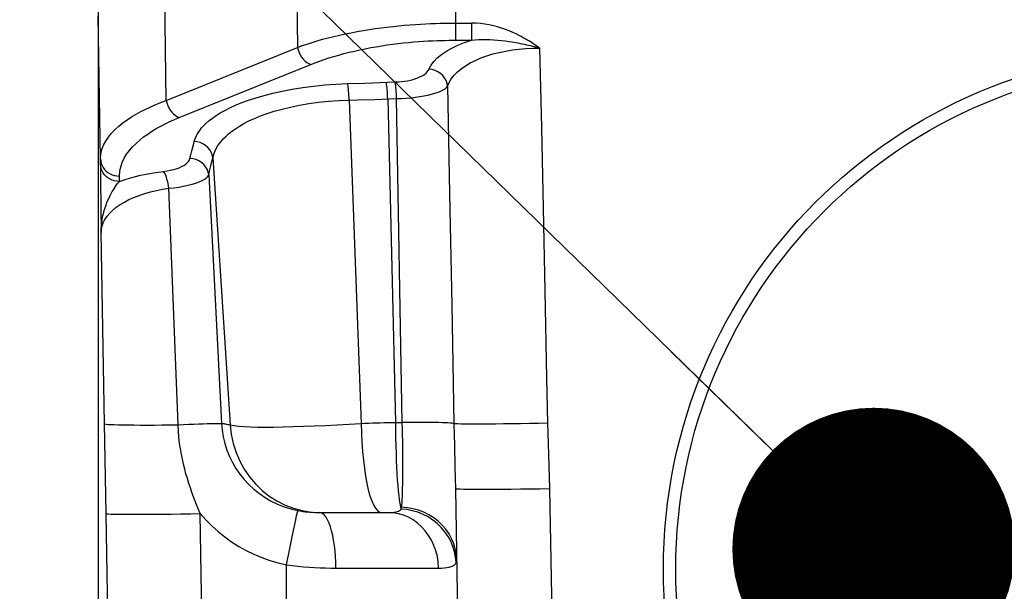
# Model space of a CAD drawing. Header units: millimetres. Extents: x 0 to 420, y 0 to 297.
# Tile 54 of 65: x 312 to 323, y 225 to 231. Entities that reach past the tile are written whole.
import ezdxf

# ---------------------------------------------------------------- set-up
doc = ezdxf.new("R2010")
doc.units = ezdxf.units.MM
doc.header["$LTSCALE"] = 23.1
doc.layers.get('0').update_dxf_attribs({"linetype": 'CONTINUOUS'})
for name, color, linetype in [('COMPONENTS', 7, 'CONTINUOUS'), ('DETAIL', 7, 'CONTINUOUS'), ('DIMENSION', 7, 'CONTINUOUS')]:
    doc.layers.add(name, color=color, linetype=linetype)
doc.styles.get("Standard").update_dxf_attribs({"font": 'arial.ttf'})
doc.dimstyles.new('DIMSTYLE_8', dxfattribs={"dimtxt": 3, "dimasz": 3, "dimexe": 0.18, "dimexo": 0.0625, "dimgap": 0.09, "dimtad": 1, "dimlfac": 5, "dimdsep": 46, "dimtxsty": 'STANDARD', "dimblk": '_FILLED', "dimblk1": '_FILLED', "dimblk2": '_FILLED', "dimcen": 0.09, "dimadec": 0, "dimazin": 0, "dimtp": 0.5, "dimtm": 0.5, "dimtfac": 1, "dimtofl": 0, "dimtmove": 0, "dimatfit": 3, "dimldrblk": '_FILLED', "dimfxl": 1, "dimtolj": 1, "dimarcsym": 0})
doc.dimstyles.get("Standard").update_dxf_attribs({"dimtxt": 3, "dimasz": 3, "dimexe": 0.18, "dimexo": 0.0625, "dimgap": 0.09, "dimtad": 1, "dimdec": 3, "dimdsep": 46, "dimtxsty": 'STANDARD', "dimblk": '_FILLED', "dimblk1": '_FILLED', "dimblk2": '_FILLED', "dimcen": 0.09, "dimadec": 0, "dimazin": 0, "dimtol": 1, "dimtp": 0.001, "dimtm": 0.001, "dimtfac": 1, "dimtdec": 3, "dimtofl": 0, "dimtmove": 0, "dimatfit": 3, "dimldrblk": '_FILLED', "dimfxl": 1, "dimtolj": 1, "dimarcsym": 0})

# ---------------------------------------------------------------- blocks, each defined once
blk = doc.blocks.new('_FILLED')
at = {"color": 0, "linetype": 'BYBLOCK'}
blk.add_solid([(0, 0), (-1, 0.2), (-1, -0.2)], dxfattribs=at)
blk = doc.blocks.new('*D7')
at = {"layer": 'DIMENSION', "color": 2, "linetype": 'CONTINUOUS'}
for p, q in [((300.38, 246.404), (300.38, 255.457)), ((360.78, 250.647), (360.78, 255.457)), ((300.38, 253.457), (330.58, 253.457)), ((360.78, 253.457), (330.58, 253.457)), ((360.78, 242.582), (360.78, 248.674)), ((300.38, 225.123), (300.38, 244.922)), ((360.78, 225.123), (360.78, 240.18))]:
    blk.add_line(p, q, dxfattribs=at)
at = {"layer": 'DIMENSION', "color": 2, "linetype": 'CONTINUOUS', "xscale": 3, "yscale": 3, "zscale": 3, "rotation": 180}
blk.add_blockref('_FILLED', (300.38, 253.457), dxfattribs=at)
at = {"layer": 'DIMENSION', "color": 2, "linetype": 'CONTINUOUS', "xscale": 3, "yscale": 3, "zscale": 3}
blk.add_blockref('_FILLED', (360.78, 253.457), dxfattribs=at)
at = {"layer": 'DIMENSION', "color": 2, "linetype": 'CONTINUOUS', "insert": (330.58, 257.207), "char_height": 3, "width": 6.99257, "attachment_point": 2, "line_spacing_factor": 0.9}
blk.add_mtext('302', dxfattribs=at)

msp = doc.modelspace()

# ---------------------------------------------------------------- linework, layer by layer
at = {"layer": 'COMPONENTS', "color": 9, "linetype": 'CONTINUOUS'}
for p, q in [((316.87411, 232.59823), (316.87411, 230.81073)), ((315.17706, 232.31422), (315.19643, 230.73545)), ((313.80235, 230.17221), (313.78294, 231.75097)), ((313.10643, 229.55119), (313.08, 231.06531)), ((316.87411, 230.99268), (317.04387, 230.99268)), ((317.04388, 230.99268), (317.04388, 230.81073)), ((313.80235, 230.17221), (315.19643, 230.73545)), ((316.83989, 230.81071), (317.0437, 230.81073)), ((317.7667, 230.72796), (317.78508, 229.8848)), ((313.94302, 229.99025), (315.33714, 230.55351)), ((315.72865, 230.35074), (315.91158, 230.35699)), ((315.91158, 230.35699), (316.23321, 230.36767)), ((316.78996, 230.32336), (316.81162, 229.18343)), ((315.74533, 230.17557), (315.83676, 230.17816)), ((315.74533, 230.17557), (315.87406, 226.74293)), ((315.83676, 230.17816), (316.01882, 230.18362)), ((316.01882, 230.18362), (316.24921, 230.19108)), ((316.15468, 230.18795), (316.23573, 226.75403)), ((316.30921, 226.75408), (316.24921, 230.19108)), ((317.78508, 229.8848), (317.80346, 229.02809)), ((314.05614, 229.55662), (314.06568, 229.59637)), ((314.06568, 229.59637), (314.07546, 229.63624)), ((314.07546, 229.63624), (314.08546, 229.67621)), ((314.28852, 229.52342), (314.30441, 229.58778)), ((313.10643, 229.49487), (313.10643, 229.55119)), ((314.27362, 229.46231), (314.28852, 229.52342)), ((314.29869, 229.56454), (314.48318, 226.72799)), ((313.30639, 229.3129), (313.30639, 229.36928)), ((314.25447, 229.38195), (314.26394, 229.42197)), ((314.25447, 229.38195), (314.39081, 226.74436)), ((314.26394, 229.42197), (314.27362, 229.46231)), ((313.92897, 226.72899), (313.83088, 229.24007)), ((316.81162, 229.18343), (316.83382, 228.00371)), ((313.14645, 229.00406), (313.15534, 229.03307)), ((317.80346, 229.02809), (317.82195, 228.15081)), ((313.14887, 226.73997), (313.11381, 228.76946)), ((313.16511, 225.78689), (313.14887, 226.73997)), ((316.23573, 226.75403), (316.30921, 226.75408)), ((317.86116, 226.41549), (317.87299, 226.04895)), ((317.87299, 226.04895), (318.04966, 215.9278)), ((313.3349, 215.99039), (313.16511, 225.78689)), ((314.33472, 215.99039), (314.16493, 225.78689)), ((315.17505, 225.70156), (315.18802, 225.76289)), ((315.1486, 225.57493), (315.17505, 225.70156)), ((315.11593, 225.41722), (315.1486, 225.57493)), ((315.08, 225.24274), (315.11593, 225.41722)), ((315.08, 214.19823), (315.08, 225.24274)), ((315.6052, 225.2087), (316.69451, 225.2087))]:
    msp.add_line(p, q, dxfattribs=at)
at = {"layer": 'COMPONENTS', "color": 7, "linetype": 'CONTINUOUS'}
for p, q in [((313.08, 231.11415), (313.08, 219.98404)), ((313.10643, 229.49487), (313.10658, 229.44275)), ((313.10658, 229.44275), (313.10754, 229.31709)), ((313.10754, 229.31709), (313.11381, 228.76946)), ((316.87314, 226.049), (317.07314, 214.59125)), ((315.43091, 225.79823), (316.15875, 225.79823))]:
    msp.add_line(p, q, dxfattribs=at)
at = {"layer": 'COMPONENTS', "color": 9, "linetype": 'CONTINUOUS'}
for points in [[(315.19643, 230.73545), (315.24638, 230.7534), (315.29808, 230.77092), (315.35151, 230.78797), (315.40675, 230.80457), (315.46369, 230.82064), (315.52196, 230.83609), (315.58152, 230.85089), (315.64232, 230.86503), (315.70396, 230.87842), (315.76638, 230.89106), (315.8295, 230.90296), (315.89289, 230.91403), (315.95647, 230.92431), (316.02016, 230.93381), (316.08351, 230.94247), (316.14643, 230.95034), (316.20884, 230.95744), (316.27029, 230.96376), (316.3307, 230.96933), (316.38999, 230.9742), (316.44773, 230.97838), (316.50385, 230.98192), (316.5583, 230.98487), (316.61063, 230.98725), (316.66082, 230.98912), (316.70881, 230.99055), (316.7542, 230.99155), (316.79683, 230.9922), (316.8368, 230.99256), (316.87411, 230.99268)], [(317.55078, 230.86032), (317.51675, 230.87753), (317.48098, 230.894), (317.44348, 230.90972), (317.40412, 230.92493), (317.36302, 230.93939), (317.32056, 230.95239), (317.27661, 230.96391), (317.2313, 230.97397), (317.18529, 230.98194), (317.13884, 230.98761), (317.09169, 230.99119), (317.04387, 230.99268)], [(317.7667, 230.72796), (317.75183, 230.73852), (317.73644, 230.74917), (317.72052, 230.75992), (317.70409, 230.77077), (317.68712, 230.78171), (317.66957, 230.79274), (317.65144, 230.80389), (317.63271, 230.81512), (317.61329, 230.82638), (317.59314, 230.83766), (317.57231, 230.84897), (317.55078, 230.86032)], [(315.19644, 230.73546), (315.20376, 230.70814), (315.2138, 230.68146), (315.22634, 230.65594), (315.24113, 230.63211), (315.25788, 230.61045), (315.27624, 230.5914), (315.29584, 230.57536), (315.31627, 230.56264), (315.33714, 230.55351)], [(315.33714, 230.55351), (315.38287, 230.57149), (315.43018, 230.58899), (315.47907, 230.606), (315.52967, 230.62258), (315.58186, 230.63867), (315.63522, 230.65413), (315.68978, 230.66892), (315.74551, 230.68306), (315.80195, 230.69647), (315.85912, 230.7091), (315.917, 230.72099), (315.97505, 230.73208), (316.03328, 230.74236), (316.09168, 230.75184), (316.14969, 230.76052), (316.20731, 230.76839), (316.26454, 230.77547), (316.32082, 230.78181), (316.37613, 230.78739), (316.4305, 230.79223), (316.48339, 230.79643), (316.53478, 230.79998), (316.5847, 230.80289), (316.63265, 230.8053), (316.67862, 230.80719), (316.72262, 230.80858), (316.76422, 230.80961), (316.80326, 230.81034), (316.83989, 230.81071)], [(316.61437, 230.54534), (316.64342, 230.58509), (316.68002, 230.62317), (316.72471, 230.6598), (316.77695, 230.69476), (316.83513, 230.72739), (316.89871, 230.75749), (316.96824, 230.78527), (317.0437, 230.81073)], [(316.78996, 230.32336), (316.80646, 230.36362), (316.82947, 230.40227), (316.85869, 230.43928), (316.89374, 230.47484), (316.93426, 230.50878), (316.97989, 230.54058), (317.03021, 230.57016), (317.08479, 230.5976), (317.1433, 230.62255), (317.20544, 230.645), (317.27065, 230.66495), (317.33818, 230.68218), (317.40743, 230.69657), (317.47805, 230.70821), (317.5497, 230.71717), (317.62198, 230.72347), (317.69445, 230.72707), (317.7667, 230.72796)], [(317.04388, 230.81072), (317.0823, 230.81448), (317.12122, 230.81698), (317.1606, 230.81827), (317.20057, 230.81841), (317.24095, 230.81744), (317.2812, 230.81544), (317.32123, 230.81249), (317.36104, 230.80867), (317.4002, 230.8041), (317.43853, 230.79888), (317.47611, 230.79309), (317.51289, 230.7868)], [(317.51289, 230.7868), (317.53666, 230.78243), (317.55996, 230.7779), (317.58278, 230.77323), (317.60511, 230.76847), (317.62694, 230.76362), (317.64832, 230.75869), (317.66921, 230.75368), (317.68963, 230.74863), (317.70961, 230.74354), (317.72912, 230.73842), (317.74814, 230.73324), (317.7667, 230.72796)], [(316.23321, 230.36767), (316.26756, 230.36943), (316.30104, 230.37235), (316.33364, 230.37645), (316.36561, 230.38176), (316.39671, 230.38825), (316.42618, 230.3958), (316.45401, 230.40445), (316.48021, 230.41416), (316.50411, 230.42476), (316.52568, 230.43627), (316.54495, 230.44866), (316.56136, 230.46165), (316.57472, 230.47515), (316.58523, 230.48923), (316.61437, 230.54534)], [(316.78998, 230.32337), (316.78452, 230.35381), (316.77385, 230.38329), (316.75827, 230.411), (316.73819, 230.43621), (316.71417, 230.45821), (316.68685, 230.47642), (316.65698, 230.49034), (316.62537, 230.49959), (316.59287, 230.50392)], [(314.10088, 229.73638), (314.10744, 229.75901), (314.11659, 229.78213), (314.12831, 229.80573), (314.14239, 229.82983), (314.15905, 229.85441), (314.17898, 229.87948), (314.20213, 229.90505), (314.22856, 229.9311), (314.25911, 229.95752), (314.29375, 229.98435), (314.3325, 230.01155), (314.37636, 230.03886), (314.4253, 230.06635), (314.47933, 230.09397), (314.53946, 230.12127), (314.60585, 230.14837), (314.67832, 230.17516), (314.75745, 230.20093), (314.84358, 230.22574), (314.93636, 230.24952), (315.03529, 230.27134), (315.14127, 230.29119), (315.2534, 230.30908), (315.36852, 230.32407), (315.48557, 230.33586), (315.60562, 230.34475), (315.72865, 230.35074)], [(315.74533, 230.17557), (315.74423, 230.20064), (315.74287, 230.22514), (315.74129, 230.24869), (315.73951, 230.27092), (315.73755, 230.29145), (315.73545, 230.30998), (315.73325, 230.3262), (315.73097, 230.33986), (315.72865, 230.35074)], [(316.15472, 230.18796), (316.15367, 230.2132), (316.15238, 230.23789), (316.15087, 230.26164), (316.14917, 230.28405), (316.14729, 230.30477), (316.14528, 230.32346), (316.14317, 230.33982), (316.14098, 230.3536), (316.13875, 230.36455)], [(316.24921, 230.19108), (316.24816, 230.21632), (316.24687, 230.24102), (316.24536, 230.26476), (316.24365, 230.28717), (316.24177, 230.30789), (316.23976, 230.32659), (316.23763, 230.34295), (316.23544, 230.35672), (316.23321, 230.36767)], [(316.24921, 230.19108), (316.30036, 230.19306), (316.35089, 230.19614), (316.40041, 230.20033), (316.44852, 230.20565), (316.49488, 230.21206), (316.53917, 230.21947), (316.58105, 230.2279), (316.62015, 230.23733), (316.65613, 230.24757), (316.68867, 230.25865), (316.71747, 230.27055), (316.74223, 230.28299), (316.76269, 230.29589), (316.77866, 230.30934), (316.78996, 230.32336)], [(313.10643, 229.55119), (313.11039, 229.60146), (313.12162, 229.64994), (313.13934, 229.69649), (313.16275, 229.74094), (313.19114, 229.78328), (313.22397, 229.82369), (313.26063, 229.86215), (313.30054, 229.89862), (313.34334, 229.93327), (313.38857, 229.96611), (313.43578, 229.99715), (313.4848, 230.02656), (313.53526, 230.05438), (313.58684, 230.08062), (313.63955, 230.10548), (313.69326, 230.12904), (313.74761, 230.15127), (313.80235, 230.17221)], [(313.80233, 230.1722), (313.80965, 230.14489), (313.81968, 230.1182), (313.83223, 230.09268), (313.84702, 230.06885), (313.86377, 230.04719), (313.88213, 230.02815), (313.90172, 230.0121), (313.92216, 229.99939), (313.94302, 229.99025)], [(314.30441, 229.58778), (314.31209, 229.61153), (314.32187, 229.63577), (314.33387, 229.6604), (314.34828, 229.68546), (314.36536, 229.711), (314.38532, 229.73699), (314.40836, 229.76336), (314.43483, 229.79012), (314.46497, 229.81721), (314.499, 229.84452), (314.53735, 229.87201), (314.58028, 229.89957), (314.62803, 229.92705), (314.68107, 229.95433), (314.73971, 229.98127), (314.8041, 230.00763), (314.87444, 230.03311), (314.951, 230.05752), (315.03372, 230.08056), (315.12223, 230.10179), (315.21688, 230.12105), (315.31707, 230.13796), (315.42066, 230.152), (315.52657, 230.16296), (315.63496, 230.17085), (315.74533, 230.17557)], [(313.30639, 229.36928), (313.31107, 229.41962), (313.32102, 229.46799), (313.33625, 229.51437), (313.35732, 229.55877), (313.38368, 229.6012), (313.41358, 229.64166), (313.44688, 229.68012), (313.48372, 229.71661), (313.52282, 229.7513), (313.56403, 229.78415), (313.6075, 229.81519), (313.65232, 229.84463), (313.69839, 229.87246), (313.74581, 229.8987), (313.79404, 229.92357), (313.84289, 229.94716), (313.89256, 229.96939), (313.94302, 229.99025)], [(314.08546, 229.67621), (314.09569, 229.71629), (314.10088, 229.73638)], [(314.29869, 229.56454), (314.29249, 229.59422), (314.28128, 229.62277), (314.26533, 229.64943), (314.24509, 229.67352), (314.22106, 229.69439), (314.19388, 229.7115), (314.16427, 229.72441), (314.133, 229.73278), (314.10088, 229.73637)], [(313.10643, 229.55123), (313.10858, 229.52734), (313.11404, 229.50392), (313.12271, 229.48134), (313.13445, 229.45999), (313.14907, 229.44022), (313.16631, 229.42236), (313.18589, 229.40672), (313.20748, 229.39354), (313.23073, 229.38306), (313.25523, 229.37545), (313.2806, 229.37083), (313.30639, 229.36928)], [(313.30639, 229.31292), (313.2806, 229.31447), (313.25523, 229.31909), (313.23072, 229.32671), (313.20748, 229.33719), (313.18589, 229.35036), (313.16631, 229.36601), (313.14907, 229.38387), (313.13445, 229.40364), (313.12271, 229.42499), (313.11404, 229.44756), (313.10858, 229.47099), (313.10643, 229.49487)], [(313.77594, 229.41928), (313.8125, 229.42436), (313.84714, 229.43075), (313.87985, 229.43846), (313.91094, 229.44756), (313.9401, 229.45799), (313.96642, 229.46947), (313.98983, 229.48208), (314.01039, 229.49575), (314.02738, 229.51008), (314.04054, 229.52494), (314.05013, 229.54045), (314.05614, 229.55662)], [(314.25447, 229.38195), (314.24876, 229.41207), (314.23787, 229.44109), (314.2221, 229.46823), (314.20186, 229.49277), (314.17772, 229.51403), (314.1503, 229.53146), (314.12035, 229.54458), (314.08868, 229.55305), (314.05614, 229.55662)], [(313.30639, 229.3129), (313.37814, 229.33713), (313.4525, 229.35876), (313.52945, 229.37779), (313.60901, 229.39422), (313.69117, 229.40805), (313.77594, 229.41928)], [(313.83082, 229.24006), (313.82735, 229.26579), (313.82301, 229.29098), (313.81787, 229.3152), (313.81203, 229.33805), (313.80557, 229.35913), (313.79861, 229.3781), (313.79127, 229.39462), (313.78367, 229.40843), (313.77594, 229.41928)], [(313.83088, 229.24007), (313.88508, 229.24599), (313.93738, 229.25317), (313.98725, 229.2616), (314.03419, 229.27133), (314.07775, 229.28226), (314.11751, 229.29417), (314.15305, 229.30708), (314.18394, 229.32095), (314.20982, 229.33541), (314.23038, 229.35035), (314.24533, 229.36586), (314.25447, 229.38195)], [(313.15534, 229.03307), (313.16494, 229.06102), (313.17513, 229.0879), (313.18582, 229.11366), (313.19687, 229.13827), (313.20818, 229.16167), (313.21965, 229.18382), (313.23118, 229.2047), (313.24265, 229.22426), (313.25398, 229.24245), (313.2651, 229.25928), (313.27595, 229.27476), (313.28648, 229.28885), (313.29664, 229.30157), (313.30639, 229.31293)], [(313.11381, 228.76945), (313.1162, 228.80475), (313.12362, 228.83966), (313.13615, 228.87419), (313.15384, 228.90863), (313.17668, 228.94272), (313.20442, 228.97566), (313.23687, 229.00738), (313.27385, 229.03795), (313.31503, 229.06684), (313.35996, 229.09394), (313.40849, 229.11935), (313.46068, 229.14286), (313.51657, 229.16455), (313.57562, 229.18436), (313.63701, 229.20186), (313.70016, 229.21691), (313.76491, 229.22965), (313.83088, 229.24007)], [(313.11382, 228.76945), (313.11393, 228.79068), (313.11459, 228.81167), (313.11578, 228.83241), (313.11749, 228.85289), (313.1197, 228.8731), (313.12236, 228.89297), (313.12546, 228.9125), (313.12897, 228.93166), (313.13286, 228.95042), (313.13709, 228.96873), (313.14163, 228.98662), (313.14645, 229.00406)], [(317.82195, 228.15081), (317.8411, 227.22487), (317.8509, 226.74541)], [(316.83382, 228.00371), (316.84936, 227.171), (316.85734, 226.74077)], [(316.85734, 226.74077), (316.84866, 226.74296), (316.83502, 226.74502), (316.81654, 226.74693), (316.79337, 226.74867), (316.76571, 226.75024), (316.7338, 226.75161), (316.69789, 226.75278), (316.6583, 226.75374), (316.61536, 226.75447), (316.56943, 226.75498), (316.5209, 226.75526), (316.47018, 226.7553), (316.41769, 226.75511), (316.36388, 226.75468), (316.30921, 226.75403)], [(313.14887, 226.73997), (313.15353, 226.7378), (313.16616, 226.73577), (313.18664, 226.73393), (313.21481, 226.73227), (313.25045, 226.73081), (313.29327, 226.72956), (313.34293, 226.72854), (313.39904, 226.72775), (313.46114, 226.7272), (313.52873, 226.72688), (313.60129, 226.72681), (313.67822, 226.72699), (313.75891, 226.72741), (313.84272, 226.72807), (313.92897, 226.72897)], [(313.92899, 226.72899), (313.9873, 226.73175), (314.04368, 226.7343), (314.09754, 226.73663), (314.14833, 226.7387), (314.19554, 226.7405), (314.23867, 226.742), (314.2773, 226.7432), (314.31103, 226.74408), (314.33951, 226.74463), (314.36245, 226.74485), (314.37961, 226.74473), (314.39083, 226.74428)], [(314.16493, 225.7869), (314.14724, 225.82908), (314.12947, 225.87244), (314.11173, 225.91702), (314.09408, 225.96304), (314.0767, 226.01039), (314.05984, 226.05861), (314.04357, 226.10771), (314.02799, 226.15776), (314.0133, 226.20843), (313.99965, 226.25939), (313.98695, 226.31101), (313.9751, 226.36402), (313.96439, 226.41816), (313.95481, 226.47374), (313.94612, 226.53242), (313.93857, 226.59479), (313.93272, 226.66032), (313.92899, 226.72899)], [(314.39081, 226.74436), (314.39718, 226.67234), (314.40885, 226.60086), (314.42578, 226.53028), (314.44794, 226.46093), (314.47521, 226.39325), (314.50742, 226.32777), (314.54431, 226.26493), (314.58574, 226.20495), (314.63156, 226.14808), (314.68154, 226.0946), (314.73543, 226.04483), (314.79307, 225.99898), (314.85418, 225.9573), (314.91844, 225.92004), (314.98555, 225.88748), (315.05517, 225.85978), (315.12694, 225.83708), (315.20047, 225.81951)], [(314.39081, 226.74436), (314.39758, 226.74365), (314.40519, 226.74268), (314.41365, 226.74143), (314.42298, 226.73989), (314.43319, 226.73808), (314.44429, 226.73598), (314.45632, 226.7336), (314.46928, 226.73094), (314.48318, 226.72799)], [(314.48318, 226.72799), (314.52415, 226.72077), (314.57384, 226.71494), (314.63216, 226.71046), (314.69902, 226.70737), (314.77418, 226.70561), (314.85716, 226.70501), (314.94762, 226.70557), (315.04519, 226.70726), (315.14919, 226.70989), (315.25914, 226.71344), (315.3745, 226.7179), (315.49434, 226.72311), (315.61792, 226.729), (315.74471, 226.73562), (315.87406, 226.74293)], [(314.48319, 226.72799), (314.49467, 226.62872), (314.51557, 226.53115), (314.54569, 226.43625), (314.58472, 226.34496), (314.63228, 226.25821), (314.68788, 226.17686), (314.75098, 226.10172), (314.82094, 226.03354), (314.89706, 225.97301), (314.97858, 225.92073), (315.06469, 225.87722), (315.15452, 225.84293), (315.24718, 225.81818), (315.34175, 225.80323), (315.43726, 225.79823)], [(315.87406, 226.74293), (315.91372, 226.74497), (315.95357, 226.74682), (315.99359, 226.74846), (316.0338, 226.74989), (316.07416, 226.75113), (316.11456, 226.75216), (316.15495, 226.75298), (316.19534, 226.7536), (316.23573, 226.75401)], [(315.87406, 226.74293), (315.87634, 226.64251), (315.88079, 226.54367), (315.88735, 226.44743), (315.89595, 226.35477), (315.90652, 226.26663), (315.91894, 226.18392), (315.93308, 226.10747), (315.9488, 226.03806), (315.96594, 225.9764), (315.98432, 225.92313), (316.00377, 225.87878), (316.02407, 225.84381), (316.04503, 225.81858), (316.06642, 225.80333), (316.08804, 225.79823)], [(316.23694, 226.75403), (316.23752, 226.67065), (316.23865, 226.58817), (316.24033, 226.50716), (316.24255, 226.42819), (316.24528, 226.35182), (316.24852, 226.27856), (316.25224, 226.20895), (316.25641, 226.14346), (316.26101, 226.08256), (316.26599, 226.02671), (316.27133, 225.97625), (316.277, 225.93145), (316.28297, 225.89264), (316.2892, 225.86017), (316.29563, 225.83429)], [(316.3021, 225.85339), (316.30446, 225.8772), (316.30656, 225.90505), (316.30844, 225.93684), (316.31012, 225.97241), (316.31161, 226.01161), (316.31286, 226.05427), (316.31386, 226.10021), (316.31465, 226.14922), (316.31519, 226.20105), (316.31548, 226.25543), (316.31554, 226.31215), (316.31535, 226.37106), (316.3149, 226.432), (316.31423, 226.49462), (316.31332, 226.55845), (316.31217, 226.62313), (316.3108, 226.68843), (316.30921, 226.75408)], [(316.85733, 226.74078), (316.8596, 226.62486), (316.86222, 226.50934), (316.86801, 226.27909)], [(317.8509, 226.74541), (317.7538, 226.74353), (317.65762, 226.74183), (317.56327, 226.74033), (317.47164, 226.73904), (317.38359, 226.73798), (317.29996, 226.73716), (317.22154, 226.73657), (317.14907, 226.73623), (317.08324, 226.73615), (317.02466, 226.73632), (316.97389, 226.73673), (316.93142, 226.7374), (316.89764, 226.7383), (316.87287, 226.73944), (316.85735, 226.74079)], [(317.8509, 226.74541), (317.85414, 226.6395), (317.86116, 226.41549)], [(316.86801, 226.27909), (316.8708, 226.16409), (316.87313, 226.04908)], [(317.87299, 226.04895), (317.7685, 226.04723), (317.66515, 226.04571), (317.56408, 226.04442), (317.46639, 226.04337), (317.37315, 226.04257), (317.28539, 226.04204), (317.20407, 226.04177), (317.13007, 226.04177), (317.06421, 226.04204), (317.0072, 226.04257), (316.95968, 226.04337), (316.92216, 226.04442), (316.89505, 226.04571), (316.87865, 226.04723), (316.87314, 226.04896)], [(315.18802, 225.76289), (315.19661, 225.80275), (315.19914, 225.81408), (315.20048, 225.81951)], [(315.20047, 225.81951), (315.22649, 225.81463), (315.2524, 225.81047), (315.27818, 225.807), (315.30383, 225.80416), (315.32934, 225.80193), (315.35479, 225.80026), (315.3802, 225.79911), (315.40556, 225.79844), (315.43091, 225.79823)], [(316.15875, 225.79823), (316.18209, 225.79854), (316.20358, 225.79954), (316.22315, 225.80133), (316.24067, 225.80401), (316.25609, 225.80768), (316.26939, 225.81245), (316.28051, 225.8184), (316.28929, 225.82564), (316.29563, 225.83429)], [(316.29563, 225.83429), (316.29724, 225.83708), (316.29864, 225.84002), (316.29983, 225.84312), (316.3008, 225.84637), (316.30156, 225.8498), (316.3021, 225.85339)], [(316.86404, 225.38201), (316.84679, 225.43818), (316.82383, 225.49251), (316.79539, 225.54444), (316.76175, 225.59344), (316.72325, 225.63902), (316.68029, 225.68072), (316.63329, 225.71811), (316.58275, 225.75082), (316.52916, 225.77851), (316.47308, 225.8009), (316.41507, 225.81777), (316.35572, 225.82893), (316.29563, 225.83429)], [(316.88626, 225.29696), (316.88215, 225.35457), (316.87185, 225.41146), (316.85549, 225.46707), (316.83322, 225.5208), (316.80529, 225.5721), (316.77197, 225.62044), (316.73362, 225.66532), (316.69063, 225.70627), (316.64345, 225.74286), (316.59256, 225.77473), (316.53851, 225.80153), (316.48183, 225.82299), (316.42313, 225.83889), (316.36301, 225.84906), (316.3021, 225.8534)], [(313.16511, 225.78689), (313.1713, 225.78518), (313.18827, 225.78368), (313.21585, 225.78241), (313.25373, 225.78137), (313.3015, 225.78058), (313.35864, 225.78005), (313.42453, 225.77978), (313.49845, 225.77978), (313.57961, 225.78005), (313.66713, 225.78058), (313.76005, 225.78137), (313.85736, 225.78241), (313.95801, 225.78368), (314.0609, 225.78518), (314.16493, 225.78689)], [(314.16493, 225.78689), (314.22473, 225.7194), (314.28792, 225.65565), (314.35448, 225.59567), (314.42467, 225.53925), (314.49825, 225.48659), (314.57448, 225.43823), (314.65338, 225.39425), (314.73494, 225.35457), (314.81845, 225.31954), (314.90368, 225.28928), (314.99086, 225.26368), (315.08, 225.24274)], [(315.6052, 225.2087), (315.60395, 225.27066), (315.60085, 225.33184), (315.59592, 225.39159), (315.58923, 225.44927), (315.58084, 225.50426), (315.57085, 225.55597), (315.55936, 225.60385), (315.54649, 225.64738), (315.53238, 225.6861), (315.51719, 225.71959), (315.50107, 225.74749), (315.4842, 225.76951), (315.46676, 225.78541), (315.44893, 225.79502), (315.43091, 225.79823)], [(316.69451, 225.2087), (316.69068, 225.27066), (316.68114, 225.33184), (316.66601, 225.39159), (316.64544, 225.44927), (316.61966, 225.50426), (316.58894, 225.55597), (316.55361, 225.60384), (316.51405, 225.64737), (316.47068, 225.68609), (316.42397, 225.71958), (316.37442, 225.74749), (316.32256, 225.76951), (316.26894, 225.78541), (316.21414, 225.79502), (316.15875, 225.79823)], [(316.88073, 225.2664), (316.87539, 225.32455), (316.86404, 225.38201)], [(315.08, 225.24274), (315.1408, 225.23505), (315.2011, 225.22838), (315.26083, 225.22273), (315.31987, 225.21817), (315.37822, 225.21464), (315.43597, 225.21194), (315.49311, 225.21002), (315.54953, 225.20894), (315.6052, 225.2087)], [(316.69451, 225.2087), (316.72598, 225.20893), (316.75516, 225.21059), (316.78188, 225.21367), (316.80596, 225.21802), (316.82724, 225.2238), (316.84553, 225.23147), (316.86066, 225.24121), (316.87245, 225.25286), (316.88073, 225.2664)]]:
    msp.add_lwpolyline(points, dxfattribs=at)
at = {"layer": 'COMPONENTS', "color": 7, "linetype": 'CONTINUOUS'}
msp.add_circle((324.58, 225.19823), 5.5, dxfattribs=at)
at = {"layer": 'COMPONENTS', "color": 9, "linetype": 'CONTINUOUS'}
msp.add_circle((324.58, 225.19823), 5.36807, dxfattribs=at)

# ---------------------------------------------------------------- dimensions: what is measured, and where the dimension line sits
at = {"layer": 'DIMENSION', "color": 2, "linetype": 'CONTINUOUS'}
dim = msp.add_linear_dim(base=(360.78, 253.45731), p1=(300.38, 225.12331), p2=(360.78, 225.12331), dimstyle='DIMSTYLE_8', dxfattribs=at)
dim.commit()
dim.dimension.update_dxf_attribs({"geometry": '*D7', "text_midpoint": (327.08372, 255.70731), "dimtype": 160})

# ---------------------------------------------------------------- leaders
at = {"layer": 'DETAIL', "color": 2, "linetype": 'CONTINUOUS'}
msp.add_leader([(321.31186, 225.41011), (300.76338, 245.45731), (297.94465, 245.45731)], dimstyle='STANDARD', override={"dimtad": 0, "dimldrblk": 'DOT'}, dxfattribs=at)

doc.saveas('drawing.dxf')
